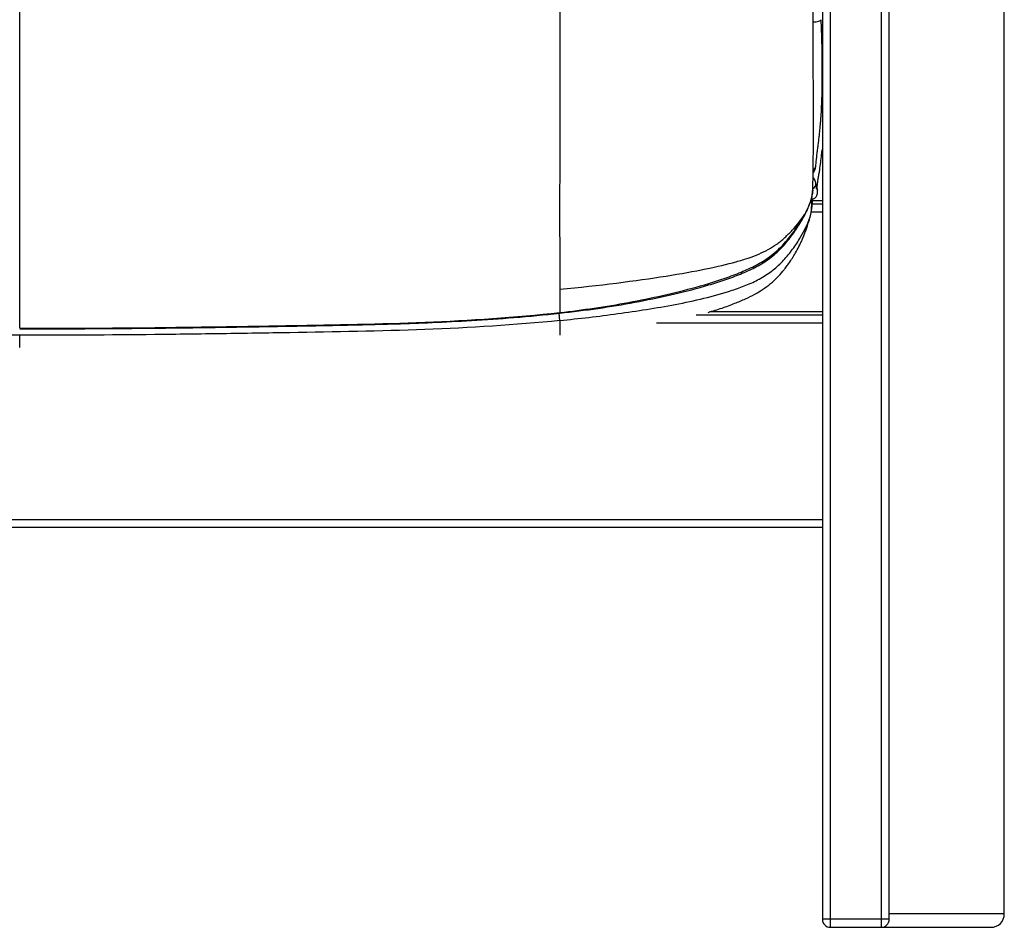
# Paper-space layout '_Back' of a CAD drawing. Header units: millimetres. Extents: x -468 to 468, y 0 to 686.
# Tile 5 of 9: x 0 to 368, y 0 to 339. Entities that reach past the tile are written whole.
import ezdxf

# ---------------------------------------------------------------- set-up
doc = ezdxf.new("R2010")
doc.units = ezdxf.units.MM

psp = doc.layouts.new('_Back')

# ---------------------------------------------------------------- linework, layer by layer
at = {"color": 7, "linetype": 'Continuous', "lineweight": 25}
for p, q in [((300, 426.15), (300, 3)), ((303, 0), (303, 426.5)), ((322, 426.47), (322, 0)), ((325, 3), (325, 426.25)), ((368, 5), (368, 425.45)), ((295.89, 271.57), (295.64, 271.57)), ((295.89, 271.58), (295.65, 271.58)), ((295.97, 268.8), (295.98, 269.52)), ((295.98, 269.06), (296.02, 269.51)), ((296.24, 270.41), (300, 270.41)), ((300, 271.58), (296.34, 271.58)), ((300, 271.57), (296.34, 271.57)), ((300, 267.41), (295.81, 267.41)), ((252.81, 228.91), (300, 228.91)), ((300, 230.07), (257.87, 230.07)), ((300, 230.08), (257.89, 230.08)), ((300, 225.91), (237.98, 225.91)), ((-300, 152.5), (300, 152.5)), ((300, 149.5), (-300, 149.5)), ((368, 5), (325, 5)), ((325, 3), (300, 3)), ((303, 0), (363, 0))]:
    psp.add_line(p, q, dxfattribs=at)
at = {"color": 7, "linetype": 'Continuous', "lineweight": 25, "flags": 128}
for points in [[(296.55, 338.5), (296.77, 338.5), (297.74, 338.56)], [(297.74, 338.56), (298.61, 338.72), (299.24, 338.96), (299.53, 339.23), (299.55, 339.31)], [(297.86, 276.38), (298.08, 275.89), (298.14, 275.59)]]:
    psp.add_lwpolyline(points, dxfattribs=at)
at = {"color": 7, "linetype": 'Continuous', "lineweight": 25}
for centre, radius, start, end in [((295.43, 284.82), 2.13, 302.2171, 354.5763), ((295.15, 278.04), 2.4, 301.51, 5.6396), ((363, 5), 5, 270, 0), ((303, 3), 3, 180, 270), ((322, 3), 3, 270, 0)]:
    psp.add_arc(centre, radius, start, end, dxfattribs=at)
for points, knots in [([(0, 223.94), (0, 225.3), (0, 227.33), (0, 230.87), (0, 234.16), (0, 238.28), (0, 243.49), (0, 249.49), (0, 256.87), (0, 265.59), (0, 275.57), (0, 285.9), (0, 300.11), (0, 318.32), (0, 340.29), (0, 362.21), (0, 384.01), (0, 406.1), (0, 428.43), (0, 450.91), (0, 473.68), (0, 496.73), (0, 520.14), (0, 543.69), (0, 567.37), (0, 591.19), (0, 610.82), (0, 626.22), (0, 636.57), (0, 644.68), (0, 650.45), (0, 654.69), (0, 658.71), (0, 662.53), (0, 666.15), (0, 670.44), (0, 674.21), (0, 677.35), (0, 679.55), (0, 681.14), (0, 681.7), (0, 681.64), (0, 681.62)], [0, 0, 0, 0, 0.0245652, 0.0369727, 0.0493799, 0.0661241, 0.0828628, 0.1001566, 0.1174569, 0.1403775, 0.1633377, 0.1863335, 0.2093028, 0.2562448, 0.303188, 0.3468384, 0.3905151, 0.4342403, 0.4780035, 0.5217679, 0.5654767, 0.610414, 0.6554236, 0.7004345, 0.7454, 0.790305, 0.8351725, 0.8559015, 0.8767172, 0.8931861, 0.9016054, 0.9100207, 0.9183, 0.9265815, 0.9351753, 0.943771, 0.9587585, 0.9664985, 0.9742281, 0.9844416, 0.9950775, 1, 1, 1, 1]), ([(201.83, 606.87), (201.83, 606.24), (201.83, 605.61), (201.83, 604.34), (201.83, 602.42), (201.83, 600.45), (201.83, 596.45), (201.83, 593.72), (201.83, 585.33), (201.83, 579.51), (201.83, 570.63), (201.83, 567.65), (201.82, 563.16), (201.82, 561.66), (201.82, 560.16), (201.82, 560.13), (201.82, 560.08), (201.82, 560.01), (201.82, 559.85), (201.82, 559.52), (201.82, 558.87), (201.82, 557.56), (201.82, 554.94), (201.82, 540.76), (201.82, 527.56), (201.82, 513.91), (201.82, 511.23), (201.82, 505.98), (201.82, 503.41), (201.82, 495.76), (201.82, 490.78), (201.82, 480.77), (201.82, 475.74), (201.82, 465.34), (201.82, 459.98), (201.82, 448.97), (201.82, 443.33), (201.82, 431.79), (201.82, 425.91), (201.82, 407.95), (201.82, 395.58), (201.82, 379.94), (201.82, 376.79), (201.82, 373.63), (201.82, 373.62), (201.82, 373.61), (201.82, 373.6), (201.82, 373.59), (201.82, 373.55), (201.82, 373.46), (201.82, 373.29), (201.82, 372.95), (201.82, 372.26), (201.82, 370.88), (201.82, 366.56), (201.82, 362.62), (201.82, 353.12), (201.82, 346.75), (201.82, 333.85), (201.82, 327.32), (201.82, 314.05), (201.82, 307.29), (201.82, 294.13), (201.82, 287.73), (201.82, 278.8), (201.81, 275.93), (201.81, 271.86), (201.81, 270.55), (201.81, 267.99), (201.81, 266.76), (201.81, 260.78), (201.82, 256.62), (201.82, 249.19), (201.82, 245.91), (201.82, 242.9)], [0, 0, 0, 0, 0.007813, 0.007813, 0.015625, 0.03125, 0.03125, 0.0625, 0.0625, 0.125, 0.125, 0.15625, 0.15625, 0.171875, 0.171875, 0.171997, 0.171997, 0.172119, 0.172363, 0.172852, 0.173828, 0.175781, 0.179688, 0.1875, 0.25, 0.25, 0.265625, 0.265625, 0.28125, 0.28125, 0.3125, 0.3125, 0.34375, 0.34375, 0.375, 0.375, 0.40625, 0.40625, 0.4375, 0.4375, 0.5, 0.5, 0.515625, 0.515686, 0.515686, 0.515717, 0.515717, 0.515747, 0.515869, 0.516113, 0.516602, 0.517578, 0.519531, 0.523438, 0.53125, 0.5625, 0.5625, 0.625, 0.625, 0.6875, 0.6875, 0.75, 0.75, 0.8125, 0.8125, 0.84375, 0.84375, 0.859375, 0.859375, 0.875, 0.875, 0.9375, 0.9375, 1, 1, 1, 1]), ([(296.38, 275.6), (296.4, 276.07), (296.46, 277.38), (296.52, 280.34), (296.59, 284.41), (296.63, 289.15), (296.65, 294.13), (296.65, 299.21), (296.65, 304.38), (296.64, 309.43), (296.63, 314.17), (296.62, 317.99), (296.62, 320.92), (296.61, 323.2), (296.6, 325.09), (296.6, 326.76), (296.59, 328.23), (296.59, 329.8), (296.58, 331.51), (296.57, 334.37), (296.56, 338.68), (296.54, 344.49), (296.51, 351.02), (296.47, 358.04), (296.43, 365.36), (296.38, 372.63), (296.34, 379.58), (296.29, 387.88), (296.24, 397.73), (296.19, 408.86), (296.16, 419.36), (296.14, 428.85), (296.14, 435.66), (296.14, 439.31), (296.14, 440.13)], [0, 0, 0, 0, 0.0176956, 0.0495235, 0.0857348, 0.1208006, 0.1551741, 0.1887833, 0.2209152, 0.2538688, 0.2830727, 0.3078736, 0.3233025, 0.3358568, 0.3488513, 0.3571885, 0.3659053, 0.3752881, 0.3853429, 0.3962486, 0.4259986, 0.461514, 0.4982011, 0.5396618, 0.5829981, 0.6241949, 0.6638923, 0.7011398, 0.7648136, 0.8288481, 0.8872024, 0.9397388, 0.9864573, 1, 1, 1, 1]), ([(297.55, 284.62), (297.6, 285.22), (297.7, 286.39), (297.92, 288.27), (298.15, 290.15), (298.39, 292.01), (298.62, 293.83), (298.83, 295.6), (299.06, 297.67), (299.27, 299.96), (299.47, 302.43), (299.64, 305.01), (299.79, 308.14), (299.92, 312.24), (299.99, 317.34), (299.98, 323.54), (299.87, 330.92), (299.66, 336.4), (299.55, 339.31)], [0, 0, 0, 0, 0.0528718, 0.1028045, 0.1498415, 0.1939939, 0.2353123, 0.2737467, 0.309088, 0.3656778, 0.4115272, 0.4517522, 0.5092928, 0.580214, 0.6642999, 0.7618288, 0.8736927, 1, 1, 1, 1]), ([(300, 322.11), (299.99, 322.12), (299.99, 322.14), (299.97, 322.16), (299.97, 322.17)], [0, 0, 0, 0, 0.63137, 1, 1, 1, 1]), ([(298.14, 275.59), (298.11, 275.86), (298.05, 276.36), (298.08, 277.15), (298.15, 277.88), (298.24, 278.58), (298.35, 279.26), (298.51, 280.22), (298.74, 281.49), (299.23, 284.48), (299.56, 287.66), (299.91, 290.23), (300, 290.93)], [0, 0, 0, 0, 0.067904, 0.129044, 0.183407, 0.230963, 0.275094, 0.318616, 0.418801, 0.517095, 0.86803, 1, 1, 1, 1]), ([(296.55, 282.07), (296.62, 282.15), (296.99, 282.53), (297.34, 283.4), (297.48, 284.21), (297.55, 284.62)], [0, 0, 0, 0, 0.113518, 0.548253, 1, 1, 1, 1]), ([(297.54, 278.28), (297.44, 278.8), (297.3, 279.52), (296.69, 280.09), (296.52, 280.24)], [0, 0, 0, 0, 0.727318, 1, 1, 1, 1]), ([(297.83, 276.13), (297.84, 276.13), (297.87, 276.11), (297.85, 276.21), (297.83, 276.37), (297.77, 276.65), (297.7, 277.05), (297.62, 277.58), (297.57, 278.04), (297.54, 278.28)], [0, 0, 0, 0, 0.054831, 0.179846, 0.318089, 0.469442, 0.633718, 0.810691, 1, 1, 1, 1]), ([(293.27, 266.04), (293.66, 266.8), (294.4, 268.19), (295.25, 270.23), (295.75, 271.8), (296.06, 273.07), (296.29, 274.23), (296.35, 275.11), (296.39, 275.63)], [0, 0, 0, 0, 0.250062, 0.459015, 0.650478, 0.731898, 0.841705, 1, 1, 1, 1]), ([(296.38, 275.6), (296.38, 275.55), (296.4, 275.02), (296.25, 274.15), (296.04, 273.09), (295.73, 271.95), (295.24, 270.52), (294.43, 268.62), (293.76, 267.32), (293.39, 266.6)], [0, 0, 0, 0, 0.016133, 0.172574, 0.281079, 0.361424, 0.548686, 0.753501, 1, 1, 1, 1]), ([(295.84, 272.2), (295.93, 272.2), (296.18, 272.21), (296.52, 272.31), (296.85, 272.45), (297.18, 272.64), (297.53, 272.94), (297.9, 273.42), (298.14, 274.03), (298.24, 274.71), (298.18, 275.28), (298.14, 275.59)], [0, 0, 0, 0, 0.02524, 0.074767, 0.098866, 0.125954, 0.196843, 0.295356, 0.47342, 0.707059, 1, 1, 1, 1]), ([(201.85, 226.83), (205.47, 227.22), (212.71, 227.99), (223.53, 229.38), (234.31, 230.96), (245.07, 232.8), (255.78, 235.04), (264.58, 237.48), (271.47, 239.95), (276.49, 242.23), (281.13, 245.18), (285.13, 248.83), (288.56, 252.92), (291.31, 256.95), (293.52, 260.83), (295.13, 264.55), (295.95, 267.29), (295.97, 268.74), (295.97, 268.8)], [0, 0, 0, 0, 0.0978982, 0.1957264, 0.2935691, 0.3915485, 0.489951, 0.5888331, 0.6383617, 0.6884032, 0.7386096, 0.7876531, 0.8365681, 0.8855938, 0.9223628, 0.9598827, 0.998357, 1, 1, 1, 1]), ([(257.3, 229.89), (259.04, 230.41), (262.41, 231.42), (267.08, 233.16), (271.17, 234.86), (274.64, 236.57), (277.78, 238.45), (280.61, 240.55), (283.12, 242.87), (284.87, 244.82), (286.22, 246.49), (287.23, 247.86), (288.31, 249.42), (289.47, 251.27), (290.68, 253.42), (291.68, 255.38), (292.47, 257.1), (293.07, 258.51), (293.65, 259.97), (294.2, 261.5), (294.76, 263.17), (295.59, 266.02), (296.09, 268.62), (296.21, 270.34), (296.27, 271.21)], [0, 0, 0, 0, 0.069077, 0.133889, 0.189479, 0.237827, 0.280685, 0.328543, 0.371541, 0.410196, 0.428447, 0.452325, 0.484891, 0.527041, 0.579065, 0.640918, 0.67544, 0.712271, 0.751322, 0.792482, 0.836944, 0.891222, 0.945422, 1, 1, 1, 1]), ([(295.98, 268.77), (296.03, 269.6), (296.09, 270.71), (295.86, 271.79), (295.8, 272.06)], [0, 0, 0, 0, 0.7530396, 1, 1, 1, 1]), ([(296.08, 268.88), (296.12, 269.27), (296.2, 270.02), (296.31, 271.17), (296.37, 271.94), (296.4, 272.29)], [0, 0, 0, 0, 0.368098, 0.70555, 1, 1, 1, 1]), ([(201.83, 238.52), (216.55, 239.92), (230.38, 241.71), (247.15, 244.36), (252.06, 245.24), (260.71, 247.01), (264.45, 247.9), (269.36, 249.27), (270.88, 249.73), (273.71, 250.68), (275.02, 251.17), (278.72, 252.75), (280.88, 253.93), (283.43, 255.76), (283.94, 256.15), (284.94, 256.96), (285.43, 257.38), (286.9, 258.71), (287.85, 259.66), (290.55, 262.59), (292.15, 264.67), (293.39, 266.6)], [0, 0, 0, 0, 0.25, 0.25, 0.375, 0.375, 0.5, 0.5, 0.5625, 0.5625, 0.625, 0.625, 0.75, 0.75, 0.78125, 0.78125, 0.8125, 0.8125, 0.875, 0.875, 1, 1, 1, 1]), ([(201.83, 229.57), (206.61, 230.14), (216.01, 231.26), (229.82, 233.59), (243.12, 236.29), (253.82, 238.99), (262.04, 241.5), (267.9, 243.57), (273.45, 245.89), (278.62, 248.7), (283.24, 252.32), (287.16, 256.65), (290.55, 261.25), (292.38, 264.48), (293.27, 266.04)], [0, 0, 0, 0, 0.1403717, 0.2766944, 0.4088896, 0.5367847, 0.5990434, 0.6598386, 0.7182642, 0.7746158, 0.8313247, 0.8898056, 0.9463653, 1, 1, 1, 1]), ([(201.84, 229.83), (210.46, 230.78), (219.04, 232.04), (236.07, 235.19), (244.54, 237.05), (257, 240.51), (261.13, 241.78), (267.15, 243.96), (269.13, 244.73), (272.94, 246.38), (274.78, 247.26), (278.33, 249.28), (280.02, 250.41), (283.26, 253.05), (284.84, 254.61), (287.7, 257.9), (289, 259.61), (291.38, 263.09), (292.46, 264.87), (293.39, 266.6)], [0, 0, 0, 0, 0.25, 0.25, 0.5, 0.5, 0.625, 0.625, 0.6875, 0.6875, 0.75, 0.75, 0.8125, 0.8125, 0.875, 0.875, 0.9375, 0.9375, 1, 1, 1, 1]), ([(293.22, 266.07), (293.28, 266.1), (293.47, 266.21), (293.42, 266.44), (293.39, 266.6)], [0, 0, 0, 0, 0.310967, 1, 1, 1, 1]), ([(0, 223.94), (16.83, 223.94), (33.67, 224.02), (58.92, 224.3), (67.34, 224.41), (84.17, 224.67), (92.59, 224.81), (117.84, 225.24), (134.67, 225.53), (168.3, 226.9), (185.1, 227.99), (201.84, 229.83)], [0, 0, 0, 0, 0.25, 0.25, 0.375, 0.375, 0.5, 0.5, 0.75, 0.75, 1, 1, 1, 1]), ([(0, 223.74), (4.65, 223.74), (13.95, 223.75), (27.46, 223.81), (40.11, 223.9), (51.51, 224.01), (61.06, 224.12), (68.9, 224.23), (75.21, 224.32), (80.75, 224.41), (85.83, 224.49), (91.56, 224.58), (98.61, 224.7), (107.32, 224.85), (117.3, 225.03), (128.54, 225.27), (140.95, 225.6), (154.52, 226.09), (169.23, 226.83), (185.15, 227.9), (196.14, 229), (201.83, 229.57)], [0, 0, 0, 0, 0.0691157, 0.138005, 0.2006672, 0.2571029, 0.3073102, 0.3423902, 0.3736257, 0.4010161, 0.4246301, 0.4492169, 0.4860987, 0.5292458, 0.5786528, 0.6343083, 0.6962066, 0.7630858, 0.8359901, 0.914948, 1, 1, 1, 1]), ([(201.85, 226.83), (201.84, 227.05), (201.81, 227.5), (201.73, 228.56), (201.65, 229.35), (201.63, 229.55)], [0, 0, 0, 0, 0.41444, 0.859882, 1, 1, 1, 1]), ([(201.83, 229.59), (201.84, 229.58), (201.85, 229.57), (201.84, 229.74), (201.84, 229.83)], [0, 0, 0, 0, 0.447414, 1, 1, 1, 1]), ([(0, 221.33), (-2.26, 221.34), (-6.73, 221.34), (-13.37, 221.35), (-19.88, 221.37), (-26.26, 221.4), (-32.51, 221.44), (-38.62, 221.48), (-44.6, 221.53), (-55.08, 221.63), (-73.86, 221.86), (-94.36, 222.18), (-111.12, 222.47), (-119.53, 222.62), (-125.84, 222.75), (-130.84, 222.87), (-135.34, 222.98), (-139.64, 223.1), (-143.75, 223.22), (-147.66, 223.35), (-150.35, 223.45), (-151.93, 223.51), (-152.49, 223.53), (-153.15, 223.56), (-153.77, 223.58), (-154.35, 223.6), (-154.9, 223.63), (-155.52, 223.65), (-156.2, 223.68), (-156.95, 223.71), (-158.18, 223.77), (-159.85, 223.84), (-161.95, 223.94), (-165.46, 224.11), (-170.36, 224.37), (-175.98, 224.71), (-180.92, 225.04), (-185.16, 225.35), (-189.37, 225.68), (-193.56, 226.04), (-197.72, 226.42), (-200.47, 226.7), (-201.85, 226.83)], [0, 0, 0, 0, 0.033531, 0.066413, 0.098645, 0.130223, 0.161146, 0.191412, 0.221019, 0.249966, 0.347153, 0.499937, 0.554431, 0.59609, 0.624913, 0.648134, 0.670399, 0.691704, 0.712051, 0.731438, 0.74987, 0.752028, 0.75485, 0.758333, 0.761746, 0.764149, 0.766883, 0.769947, 0.773339, 0.777061, 0.78111, 0.791528, 0.801942, 0.812352, 0.843665, 0.874851, 0.896022, 0.917084, 0.938025, 0.958833, 0.979495, 1, 1, 1, 1]), ([(201.85, 226.83), (185.06, 225.11), (168.26, 224.13), (134.63, 222.86), (117.8, 222.57), (92.56, 222.16), (84.15, 222.02), (67.32, 221.78), (58.9, 221.67), (33.66, 221.42), (16.83, 221.33), (0, 221.33)], [0, 0, 0, 0, 0.25, 0.25, 0.5, 0.5, 0.625, 0.625, 0.75, 0.75, 1, 1, 1, 1]), ([(201.85, 226.83), (201.85, 226.17), (201.85, 224.8), (201.85, 223.28), (201.86, 222.13), (201.86, 221.53), (201.86, 221.39), (201.86, 221.35)], [0, 0, 0, 0, 0.20369, 0.422259, 0.657448, 0.910415, 1, 1, 1, 1]), ([(0, 216.72), (0, 216.73), (0, 216.78), (0, 217.3), (0, 218.17), (0, 219.45), (0, 220.71), (0, 221.33)], [0, 0, 0, 0, 0.123557, 0.341856, 0.560133, 0.780077, 1, 1, 1, 1])]:
    psp.add_open_spline(points, degree=3, knots=knots, dxfattribs=at)
for points in [[(201.82, 242.9), (201.82, 241.38), (201.83, 239.93), (201.83, 238.52)], [(201.83, 238.52), (201.83, 235.33), (201.84, 232.37), (201.84, 229.83)]]:
    psp.add_open_spline(points, degree=3, dxfattribs=at)

doc.saveas('drawing.dxf')
